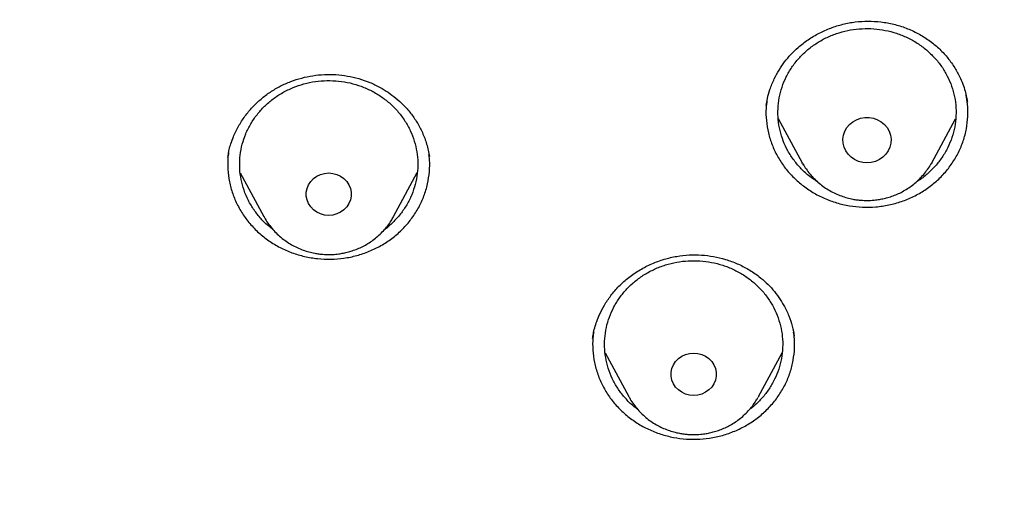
# Model space of a CAD drawing. Header units: millimetres. Extents: x 8 to 1577, y 12 to 2534.
# Tile 90 of 115: x 768 to 785, y 2145 to 2154. Entities that reach past the tile are written whole.
import ezdxf

# ---------------------------------------------------------------- set-up
doc = ezdxf.new("R2010")
doc.units = ezdxf.units.MM

msp = doc.modelspace()

# ---------------------------------------------------------------- linework, layer by layer
at = {"color": 7, "linetype": 'Continuous', "lineweight": 30}
for p, q in [((780.841, 2151.969), (781.246, 2151.225)), ((783.425, 2151.225), (783.829, 2151.966)), ((774.964, 2151.34), (774.966, 2151.328)), ((781.257, 2151.205), (781.246, 2151.225)), ((781.269, 2151.186), (781.258, 2151.194)), ((783.425, 2151.225), (783.417, 2151.211)), ((783.438, 2151.222), (783.423, 2151.21)), ((771.782, 2151.057), (772.179, 2150.319)), ((774.363, 2150.319), (774.763, 2151.061)), ((772.179, 2150.319), (772.176, 2150.326)), ((777.715, 2148.27), (777.716, 2148.278)), ((777.927, 2148.027), (778.325, 2147.288)), ((780.508, 2147.288), (780.907, 2148.028))]:
    msp.add_line(p, q, dxfattribs=at)
at = {"color": 7, "linetype": 'Continuous', "lineweight": 30, "flags": 128}
for points in [[(782.335, 2151.224), (782.263, 2151.23), (782.193, 2151.248), (782.127, 2151.278), (782.068, 2151.318), (782.018, 2151.367), (781.978, 2151.425), (781.949, 2151.487), (781.933, 2151.554), (781.93, 2151.623), (781.939, 2151.69), (781.962, 2151.755), (781.996, 2151.816), (782.042, 2151.869), (782.097, 2151.914), (782.159, 2151.949), (782.227, 2151.973), (782.299, 2151.986), (782.372, 2151.986), (782.444, 2151.973), (782.512, 2151.949), (782.574, 2151.914), (782.629, 2151.869), (782.674, 2151.816), (782.709, 2151.755), (782.731, 2151.69), (782.741, 2151.623), (782.738, 2151.554), (782.722, 2151.487), (782.693, 2151.425), (782.653, 2151.367), (782.603, 2151.318), (782.544, 2151.278), (782.478, 2151.248), (782.408, 2151.23), (782.335, 2151.224)], [(773.271, 2150.338), (773.201, 2150.344), (773.134, 2150.362), (773.071, 2150.392), (773.015, 2150.432), (772.968, 2150.48), (772.931, 2150.536), (772.906, 2150.598), (772.893, 2150.662), (772.893, 2150.728), (772.906, 2150.793), (772.931, 2150.855), (772.968, 2150.911), (773.015, 2150.959), (773.071, 2150.999), (773.134, 2151.028), (773.201, 2151.046), (773.271, 2151.053), (773.341, 2151.046), (773.408, 2151.028), (773.471, 2150.999), (773.527, 2150.959), (773.574, 2150.911), (773.611, 2150.855), (773.637, 2150.793), (773.65, 2150.728), (773.65, 2150.662), (773.637, 2150.598), (773.611, 2150.536), (773.574, 2150.48), (773.527, 2150.432), (773.471, 2150.392), (773.408, 2150.362), (773.341, 2150.344), (773.271, 2150.338)], [(779.416, 2147.308), (779.347, 2147.314), (779.279, 2147.332), (779.216, 2147.361), (779.16, 2147.401), (779.113, 2147.449), (779.076, 2147.506), (779.051, 2147.567), (779.038, 2147.632), (779.038, 2147.698), (779.051, 2147.762), (779.076, 2147.824), (779.113, 2147.88), (779.16, 2147.929), (779.216, 2147.968), (779.279, 2147.998), (779.347, 2148.016), (779.416, 2148.022), (779.486, 2148.016), (779.554, 2147.998), (779.616, 2147.968), (779.672, 2147.929), (779.72, 2147.88), (779.757, 2147.824), (779.782, 2147.762), (779.795, 2147.698), (779.795, 2147.632), (779.782, 2147.567), (779.757, 2147.506), (779.72, 2147.449), (779.672, 2147.401), (779.616, 2147.361), (779.554, 2147.332), (779.486, 2147.314), (779.416, 2147.308)], [(780.508, 2147.288), (780.507, 2147.285), (780.501, 2147.276)]]:
    msp.add_lwpolyline(points, dxfattribs=at)
at = {"color": 7, "linetype": 'Continuous', "lineweight": 30}
for points, knots in [([(819.219, 2144.364), (819.226, 2144.611), (819.239, 2145.093), (819.252, 2145.796), (819.26, 2146.46), (819.264, 2147.087), (819.264, 2147.675), (819.261, 2148.225), (819.256, 2148.753), (819.249, 2149.254), (819.239, 2149.726), (819.229, 2150.153), (819.218, 2150.533), (819.207, 2150.867), (819.197, 2151.155), (819.188, 2151.398), (819.18, 2151.597), (819.174, 2151.751), (819.169, 2151.865), (819.165, 2151.961), (819.161, 2152.063), (819.155, 2152.19), (819.147, 2152.348), (819.138, 2152.534), (819.127, 2152.751), (819.114, 2152.996), (819.099, 2153.269), (819.076, 2153.663), (819.044, 2154.172), (818.998, 2154.835), (818.943, 2155.558), (818.877, 2156.342), (818.799, 2157.186), (818.707, 2158.093), (818.599, 2159.065), (818.477, 2160.062), (818.344, 2161.068), (818.201, 2162.062), (818.044, 2163.082), (817.872, 2164.122), (817.684, 2165.177), (817.492, 2166.19), (817.337, 2166.964), (817.22, 2167.51), (817.149, 2167.832), (817.082, 2168.124), (817.022, 2168.381), (816.972, 2168.589), (816.932, 2168.752), (816.901, 2168.877), (816.875, 2168.978), (816.854, 2169.062), (816.833, 2169.146), (816.806, 2169.25), (816.77, 2169.387), (816.725, 2169.559), (816.67, 2169.763), (816.585, 2170.074), (816.465, 2170.494), (816.311, 2171.007), (816.145, 2171.538), (815.964, 2172.082), (815.764, 2172.656), (815.541, 2173.258), (815.271, 2173.948), (814.954, 2174.703), (814.59, 2175.505), (814.203, 2176.297), (813.792, 2177.077), (813.36, 2177.843), (812.918, 2178.572), (812.471, 2179.266), (812.018, 2179.925), (811.564, 2180.549), (811.109, 2181.139), (810.619, 2181.742), (810.089, 2182.355), (809.518, 2182.975), (808.944, 2183.56), (808.369, 2184.11), (807.834, 2184.592), (807.341, 2185.013), (806.892, 2185.38), (806.449, 2185.727), (806.069, 2186.013), (805.76, 2186.238), (805.53, 2186.402), (805.328, 2186.543), (805.153, 2186.663), (805.001, 2186.767), (804.865, 2186.858), (804.73, 2186.947), (804.584, 2187.042), (804.416, 2187.15), (804.224, 2187.272), (803.992, 2187.417), (803.717, 2187.584), (803.396, 2187.776), (803.038, 2187.982), (802.651, 2188.198), (802.236, 2188.422), (801.793, 2188.652), (801.315, 2188.891), (800.802, 2189.137), (800.253, 2189.388), (799.566, 2189.688), (798.748, 2190.02), (797.808, 2190.371), (796.761, 2190.731), (795.604, 2191.091), (794.339, 2191.442), (793.076, 2191.754), (791.76, 2192.043), (790.393, 2192.306), (788.979, 2192.548), (787.579, 2192.771), (786.193, 2192.974), (784.683, 2193.177), (783.049, 2193.373), (781.287, 2193.557), (779.493, 2193.717), (777.664, 2193.852), (775.8, 2193.96), (773.944, 2194.038), (772.097, 2194.088), (770.313, 2194.108), (768.594, 2194.103), (766.938, 2194.075), (765.283, 2194.024), (763.616, 2193.95), (761.925, 2193.85), (760.207, 2193.724), (758.589, 2193.582), (757.075, 2193.428), (755.669, 2193.269), (754.246, 2193.089), (752.808, 2192.89), (751.355, 2192.668), (749.887, 2192.425), (748.534, 2192.181), (747.305, 2191.928), (746.211, 2191.678), (745.141, 2191.408), (744.104, 2191.12), (743.099, 2190.813), (742.146, 2190.495), (741.243, 2190.168), (740.389, 2189.834), (739.565, 2189.486), (738.773, 2189.127), (738.127, 2188.813), (737.617, 2188.553), (737.234, 2188.351), (736.86, 2188.148), (736.495, 2187.942), (736.141, 2187.737), (735.813, 2187.541), (735.52, 2187.362), (735.271, 2187.205), (735.059, 2187.069), (734.882, 2186.953), (734.749, 2186.866), (734.655, 2186.803), (734.592, 2186.76), (734.534, 2186.721), (734.466, 2186.675), (734.375, 2186.613), (734.263, 2186.536), (734.133, 2186.445), (733.968, 2186.328), (733.765, 2186.182), (733.519, 2186.002), (733.247, 2185.798), (732.95, 2185.569), (732.628, 2185.313), (732.268, 2185.018), (731.869, 2184.679), (731.432, 2184.29), (730.975, 2183.865), (730.514, 2183.414), (730.064, 2182.951), (729.609, 2182.46), (729.154, 2181.942), (728.7, 2181.398), (728.273, 2180.857), (727.842, 2180.284), (727.412, 2179.679), (726.986, 2179.044), (726.592, 2178.422), (726.228, 2177.814), (725.892, 2177.222), (725.579, 2176.641), (725.245, 2175.987), (724.889, 2175.241), (724.514, 2174.392), (724.156, 2173.511), (723.866, 2172.737), (723.637, 2172.078), (723.462, 2171.551), (723.3, 2171.037), (723.165, 2170.586), (723.054, 2170.202), (722.964, 2169.881), (722.884, 2169.586), (722.822, 2169.352), (722.777, 2169.174), (722.746, 2169.056), (722.724, 2168.966), (722.709, 2168.907), (722.698, 2168.863), (722.687, 2168.819), (722.667, 2168.74), (722.637, 2168.616), (722.594, 2168.436), (722.545, 2168.229), (722.492, 2168), (722.436, 2167.753), (722.375, 2167.476), (722.309, 2167.169), (722.24, 2166.835), (722.168, 2166.473), (722.092, 2166.088), (722.015, 2165.686), (721.872, 2164.92), (721.671, 2163.785), (721.438, 2162.325), (721.232, 2160.892), (721.052, 2159.489), (720.889, 2158.061), (720.779, 2156.942), (720.708, 2156.139), (720.668, 2155.66), (720.631, 2155.19), (720.598, 2154.741), (720.569, 2154.324), (720.544, 2153.943), (720.523, 2153.61), (720.506, 2153.322), (720.492, 2153.076), (720.48, 2152.858), (720.471, 2152.666), (720.462, 2152.502), (720.456, 2152.366), (720.45, 2152.256), (720.447, 2152.177), (720.444, 2152.122), (720.442, 2152.072), (720.439, 2152.007), (720.435, 2151.912), (720.429, 2151.781), (720.422, 2151.607), (720.413, 2151.388), (720.404, 2151.122), (720.393, 2150.811), (720.382, 2150.463), (720.372, 2150.08), (720.362, 2149.665), (720.353, 2149.209), (720.346, 2148.713), (720.34, 2148.178), (720.338, 2147.614), (720.338, 2147.023), (720.343, 2146.408), (720.351, 2145.757), (720.364, 2145.07), (720.377, 2144.6), (720.383, 2144.36)], [0, 0, 0, 0, 0.004556, 0.008877, 0.012965, 0.016819, 0.020438, 0.023824, 0.026976, 0.030174, 0.033088, 0.035719, 0.038068, 0.040133, 0.041916, 0.043421, 0.044652, 0.045608, 0.04629, 0.046771, 0.047391, 0.048185, 0.049152, 0.050315, 0.051658, 0.053181, 0.054884, 0.056745, 0.06051, 0.064374, 0.069105, 0.073977, 0.078991, 0.08486, 0.090912, 0.097147, 0.103515, 0.109742, 0.115786, 0.122673, 0.129306, 0.135685, 0.141809, 0.143969, 0.146052, 0.147914, 0.149544, 0.150941, 0.151876, 0.152667, 0.153314, 0.153818, 0.154269, 0.154924, 0.155798, 0.156891, 0.158204, 0.159705, 0.162865, 0.166276, 0.169596, 0.173123, 0.176858, 0.180801, 0.184952, 0.190483, 0.195872, 0.201119, 0.20665, 0.212011, 0.217202, 0.222222, 0.227071, 0.231748, 0.236255, 0.240591, 0.245827, 0.250904, 0.255827, 0.260598, 0.265212, 0.26877, 0.272229, 0.275589, 0.278848, 0.280738, 0.282416, 0.283883, 0.285138, 0.286197, 0.287169, 0.288054, 0.289082, 0.290272, 0.291625, 0.293141, 0.295137, 0.29736, 0.299809, 0.302484, 0.305236, 0.308193, 0.311354, 0.314719, 0.318287, 0.322047, 0.327997, 0.333901, 0.339761, 0.347543, 0.35525, 0.36288, 0.37043, 0.378938, 0.387338, 0.395638, 0.403837, 0.411936, 0.422391, 0.432732, 0.443024, 0.453998, 0.464915, 0.475777, 0.486584, 0.497336, 0.507062, 0.516743, 0.52638, 0.536112, 0.546016, 0.556092, 0.566342, 0.574517, 0.5828, 0.59119, 0.599687, 0.608291, 0.617003, 0.625825, 0.632452, 0.639074, 0.645549, 0.651873, 0.658043, 0.664062, 0.669598, 0.675, 0.68027, 0.685408, 0.690411, 0.69301, 0.695569, 0.698091, 0.700574, 0.703019, 0.705382, 0.707376, 0.709124, 0.710625, 0.711881, 0.712891, 0.713459, 0.713903, 0.714243, 0.714711, 0.715374, 0.716197, 0.71714, 0.718203, 0.719804, 0.721618, 0.723644, 0.725882, 0.728331, 0.730993, 0.734227, 0.737727, 0.741494, 0.745448, 0.749338, 0.753148, 0.757535, 0.761811, 0.765976, 0.770032, 0.774838, 0.77948, 0.783958, 0.788272, 0.792422, 0.796406, 0.800342, 0.80588, 0.811564, 0.817395, 0.823376, 0.826791, 0.830254, 0.833629, 0.836722, 0.838953, 0.84101, 0.842891, 0.844597, 0.845493, 0.846282, 0.846855, 0.847209, 0.847417, 0.847693, 0.848051, 0.848919, 0.850063, 0.851482, 0.85286, 0.854424, 0.856175, 0.858113, 0.860238, 0.862506, 0.864955, 0.86752, 0.870099, 0.879422, 0.888917, 0.897542, 0.906304, 0.915205, 0.924243, 0.927207, 0.930186, 0.933165, 0.935973, 0.93856, 0.940926, 0.94307, 0.944765, 0.946291, 0.947647, 0.948834, 0.949852, 0.9507, 0.951378, 0.951887, 0.952173, 0.952408, 0.952805, 0.953385, 0.954177, 0.955249, 0.956605, 0.958243, 0.960165, 0.962371, 0.964684, 0.967245, 0.970052, 0.973106, 0.976407, 0.979954, 0.983525, 0.987315, 0.991324, 0.995552, 1, 1, 1, 1]), ([(769.801, 2184.775), (769.595, 2184.774), (769.196, 2184.774), (768.616, 2184.769), (768.073, 2184.763), (767.567, 2184.755), (767.102, 2184.745), (766.676, 2184.735), (766.289, 2184.724), (765.938, 2184.714), (765.606, 2184.703), (765.286, 2184.691), (764.964, 2184.679), (764.645, 2184.666), (764.324, 2184.652), (764, 2184.637), (763.387, 2184.606), (762.486, 2184.556), (761.297, 2184.478), (759.795, 2184.363), (757.984, 2184.199), (755.865, 2183.968), (754.034, 2183.732), (752.488, 2183.51), (751.225, 2183.314), (749.964, 2183.104), (748.707, 2182.874), (747.464, 2182.616), (746.237, 2182.33), (745.027, 2182.013), (743.827, 2181.662), (742.808, 2181.328), (741.964, 2181.027), (741.29, 2180.771), (740.613, 2180.497), (739.927, 2180.203), (739.291, 2179.911), (738.709, 2179.628), (738.193, 2179.364), (737.776, 2179.141), (737.459, 2178.966), (737.236, 2178.84), (737.018, 2178.715), (736.808, 2178.592), (736.628, 2178.484), (736.485, 2178.397), (736.379, 2178.332), (736.293, 2178.279), (736.218, 2178.232), (736.14, 2178.183), (736.038, 2178.119), (735.908, 2178.035), (735.746, 2177.93), (735.56, 2177.808), (735.184, 2177.555), (734.642, 2177.175), (733.982, 2176.679), (733.379, 2176.196), (732.825, 2175.727), (732.294, 2175.25), (731.698, 2174.682), (731.044, 2174.013), (730.342, 2173.233), (729.675, 2172.427), (729.044, 2171.599), (728.449, 2170.75), (727.889, 2169.882), (727.364, 2168.993), (726.873, 2168.086), (726.416, 2167.161), (725.993, 2166.222), (725.603, 2165.272), (725.213, 2164.23), (724.831, 2163.095), (724.465, 2161.865), (724.139, 2160.626), (723.849, 2159.379), (723.595, 2158.126), (723.317, 2156.631), (723.025, 2154.89), (722.734, 2152.903), (722.48, 2150.864), (722.265, 2148.773), (722.093, 2146.632), (721.967, 2144.487), (721.888, 2142.341), (721.856, 2140.231), (721.867, 2138.16), (721.919, 2136.127), (722.012, 2134.095), (722.147, 2132.065), (722.324, 2130.038), (722.532, 2128.122), (722.764, 2126.318), (723.013, 2124.624), (723.292, 2122.935), (723.536, 2121.615), (723.725, 2120.658), (723.852, 2120.055), (723.991, 2119.435), (724.145, 2118.79), (724.288, 2118.228), (724.413, 2117.764), (724.511, 2117.413), (724.607, 2117.084), (724.693, 2116.795), (724.769, 2116.545), (724.837, 2116.334), (724.898, 2116.13), (724.94, 2115.996), (724.96, 2115.932)], [0, 0, 0, 0, 0.005855, 0.011353, 0.016497, 0.021285, 0.025718, 0.029728, 0.033397, 0.036724, 0.03971, 0.042835, 0.045834, 0.048859, 0.051908, 0.054982, 0.058082, 0.069333, 0.080646, 0.09196, 0.112162, 0.132364, 0.152567, 0.164689, 0.176816, 0.18895, 0.201086, 0.213213, 0.22512, 0.237023, 0.24892, 0.260816, 0.267695, 0.274573, 0.281484, 0.288617, 0.296013, 0.301599, 0.30724, 0.312708, 0.315218, 0.317686, 0.32011, 0.32249, 0.324721, 0.326148, 0.327345, 0.328312, 0.329064, 0.329912, 0.330984, 0.332537, 0.334402, 0.33658, 0.338996, 0.347527, 0.355802, 0.362985, 0.370041, 0.376994, 0.38385, 0.394142, 0.404443, 0.414732, 0.424995, 0.435224, 0.445451, 0.455687, 0.465941, 0.47622, 0.486497, 0.49676, 0.507016, 0.51988, 0.532745, 0.545612, 0.558475, 0.571324, 0.584175, 0.604388, 0.624608, 0.644827, 0.666478, 0.688122, 0.70977, 0.731418, 0.753066, 0.773566, 0.794066, 0.814566, 0.835065, 0.85556, 0.876068, 0.893301, 0.910535, 0.927768, 0.944993, 0.951054, 0.957184, 0.963574, 0.970236, 0.977171, 0.981035, 0.984698, 0.988143, 0.991371, 0.993754, 0.996, 0.998079, 1, 1, 1, 1]), ([(772.504, 2181.015), (772.627, 2181.008), (772.862, 2180.994), (773.198, 2180.971), (773.5, 2180.948), (773.768, 2180.926), (774.002, 2180.906), (774.201, 2180.888), (774.377, 2180.871), (774.541, 2180.855), (774.848, 2180.824), (775.304, 2180.773), (776.066, 2180.679), (776.988, 2180.549), (778.132, 2180.361), (779.339, 2180.131), (780.606, 2179.855), (781.894, 2179.537), (783.202, 2179.176), (784.526, 2178.768), (785.837, 2178.321), (787.133, 2177.837), (788.437, 2177.305), (789.748, 2176.722), (791.064, 2176.088), (792.357, 2175.414), (793.627, 2174.701), (794.871, 2173.95), (796.066, 2173.176), (797.21, 2172.383), (798.306, 2171.574), (799.375, 2170.735), (800.416, 2169.865), (801.448, 2168.948), (802.469, 2167.981), (803.474, 2166.965), (804.444, 2165.918), (805.378, 2164.843), (806.274, 2163.74), (807.115, 2162.633), (807.902, 2161.523), (808.637, 2160.414), (809.335, 2159.285), (809.996, 2158.136), (810.631, 2156.945), (811.238, 2155.712), (811.812, 2154.436), (812.341, 2153.144), (812.826, 2151.835), (813.265, 2150.513), (813.642, 2149.231), (813.963, 2147.993), (814.234, 2146.801), (814.424, 2145.825), (814.555, 2145.069), (814.64, 2144.53), (814.705, 2144.078), (814.754, 2143.711), (814.79, 2143.432), (814.824, 2143.151), (814.852, 2142.886), (814.867, 2142.723), (814.875, 2142.646)], [0, 0, 0, 0, 0.005776, 0.011028, 0.015755, 0.019956, 0.023631, 0.026728, 0.02935, 0.031889, 0.034453, 0.043825, 0.05337, 0.070414, 0.087459, 0.107749, 0.12804, 0.148331, 0.170071, 0.191811, 0.213551, 0.23529, 0.257016, 0.280063, 0.303122, 0.326181, 0.349239, 0.372299, 0.395366, 0.417101, 0.438833, 0.460566, 0.482298, 0.504028, 0.527072, 0.550131, 0.573193, 0.596253, 0.619314, 0.642372, 0.664104, 0.685836, 0.707567, 0.729298, 0.751029, 0.774071, 0.797127, 0.820188, 0.843249, 0.86631, 0.889368, 0.909647, 0.929928, 0.95021, 0.959135, 0.96816, 0.977377, 0.981907, 0.986592, 0.991424, 0.99597, 1, 1, 1, 1]), ([(772.98, 2096.301), (773.387, 2096.331), (774.2, 2096.391), (775.417, 2096.521), (776.631, 2096.68), (777.78, 2096.861), (778.864, 2097.058), (779.882, 2097.266), (780.896, 2097.497), (781.891, 2097.746), (782.865, 2098.013), (783.82, 2098.296), (784.769, 2098.599), (785.726, 2098.928), (786.69, 2099.283), (787.673, 2099.669), (788.656, 2100.082), (789.641, 2100.522), (790.615, 2100.986), (791.579, 2101.473), (792.532, 2101.982), (793.577, 2102.573), (794.709, 2103.255), (795.92, 2104.038), (797.105, 2104.859), (798.235, 2105.697), (799.309, 2106.547), (800.26, 2107.347), (801.12, 2108.111), (801.894, 2108.833), (802.65, 2109.574), (803.388, 2110.333), (804.107, 2111.11), (804.886, 2111.993), (805.713, 2112.988), (806.581, 2114.104), (807.409, 2115.248), (808.18, 2116.39), (808.895, 2117.526), (809.51, 2118.576), (810.052, 2119.565), (810.528, 2120.487), (810.981, 2121.421), (811.41, 2122.367), (811.815, 2123.324), (812.239, 2124.399), (812.669, 2125.595), (813.094, 2126.918), (813.474, 2128.255), (813.799, 2129.573), (814.073, 2130.867), (814.283, 2132.05), (814.447, 2133.151), (814.571, 2134.169), (814.669, 2135.191), (814.741, 2136.217), (814.786, 2137.246), (814.807, 2138.393), (814.792, 2139.656), (814.727, 2141.036), (814.614, 2142.416), (814.457, 2143.76), (814.259, 2145.067), (814.041, 2146.248), (813.807, 2147.338), (813.566, 2148.337), (813.299, 2149.333), (813.005, 2150.323), (812.686, 2151.308), (812.301, 2152.396), (811.842, 2153.584), (811.295, 2154.866), (810.702, 2156.133), (810.08, 2157.352), (809.433, 2158.524), (808.812, 2159.571), (808.207, 2160.527), (807.627, 2161.395), (807.025, 2162.251), (806.399, 2163.094), (805.75, 2163.924), (805.004, 2164.832), (804.152, 2165.809), (803.184, 2166.849), (802.179, 2167.86), (801.162, 2168.817), (800.14, 2169.721), (799.184, 2170.516), (798.277, 2171.23), (797.424, 2171.869), (796.554, 2172.489), (795.666, 2173.09), (794.761, 2173.672), (793.738, 2174.296), (792.59, 2174.953), (791.31, 2175.633), (790.005, 2176.274), (788.709, 2176.862), (787.425, 2177.397), (786.243, 2177.85), (785.136, 2178.241), (784.106, 2178.579), (783.067, 2178.893), (782.017, 2179.184), (780.959, 2179.452), (779.773, 2179.722), (778.458, 2179.985), (777.011, 2180.229), (775.554, 2180.428), (774.124, 2180.579), (772.724, 2180.685), (771.449, 2180.745), (770.266, 2180.77), (769.176, 2180.768), (768.084, 2180.741), (766.991, 2180.689), (765.898, 2180.613), (764.684, 2180.499), (763.351, 2180.339), (761.899, 2180.118), (760.454, 2179.853), (759.051, 2179.551), (757.693, 2179.215), (756.469, 2178.875), (755.344, 2178.53), (754.316, 2178.19), (753.295, 2177.825), (752.282, 2177.436), (751.278, 2177.024), (750.172, 2176.539), (748.97, 2175.973), (747.678, 2175.313), (746.408, 2174.614), (745.19, 2173.892), (744.027, 2173.153), (742.992, 2172.451), (742.052, 2171.776), (741.202, 2171.135), (740.367, 2170.473), (739.548, 2169.791), (738.745, 2169.089), (737.873, 2168.288), (736.938, 2167.38), (735.951, 2166.356), (734.999, 2165.3), (734.105, 2164.241), (733.267, 2163.181), (732.512, 2162.163), (731.816, 2161.163), (731.173, 2160.183), (730.558, 2159.187), (730.002, 2158.225), (729.499, 2157.302), (729.046, 2156.419), (728.615, 2155.527), (728.211, 2154.637), (727.834, 2153.752), (727.482, 2152.87), (727.152, 2151.982), (726.838, 2151.071), (726.54, 2150.139), (726.247, 2149.133), (725.967, 2148.069), (725.706, 2146.945), (725.477, 2145.813), (725.291, 2144.732), (725.142, 2143.705), (725.025, 2142.732), (724.932, 2141.755), (724.864, 2140.79), (724.82, 2139.837), (724.8, 2138.896), (724.801, 2137.955), (724.825, 2136.998), (724.873, 2136.026), (724.947, 2135.027), (725.048, 2134.019), (725.176, 2133.002), (725.331, 2131.986), (725.512, 2130.972), (725.72, 2129.96), (725.98, 2128.84), (726.304, 2127.614), (726.705, 2126.285), (727.153, 2124.967), (727.635, 2123.692), (728.147, 2122.464), (728.648, 2121.361), (729.143, 2120.351), (729.622, 2119.43), (730.126, 2118.52), (730.654, 2117.619), (731.206, 2116.73), (731.846, 2115.753), (732.584, 2114.698), (733.431, 2113.568), (734.318, 2112.463), (735.221, 2111.411), (736.137, 2110.41), (736.999, 2109.526), (737.821, 2108.726), (738.598, 2108.007), (739.394, 2107.304), (740.209, 2106.619), (741.044, 2105.951), (741.992, 2105.229), (743.06, 2104.462), (744.257, 2103.659), (745.483, 2102.893), (746.706, 2102.181), (747.923, 2101.522), (749.087, 2100.935), (750.225, 2100.401), (751.334, 2099.914), (752.459, 2099.456), (753.54, 2099.048), (754.574, 2098.686), (755.559, 2098.365), (756.553, 2098.066), (757.54, 2097.792), (758.52, 2097.542), (759.492, 2097.316), (760.47, 2097.111), (761.469, 2096.923), (762.488, 2096.754), (763.438, 2096.617), (764.299, 2096.511), (765.072, 2096.428), (765.846, 2096.356), (766.363, 2096.32), (766.621, 2096.301)], [0, 0, 0, 0, 0.004426, 0.008853, 0.013292, 0.017731, 0.0215, 0.025269, 0.029046, 0.032823, 0.036443, 0.040063, 0.04369, 0.047318, 0.051123, 0.054931, 0.058875, 0.06282, 0.066765, 0.07073, 0.074696, 0.078662, 0.083974, 0.089285, 0.09462, 0.099955, 0.104906, 0.109861, 0.113806, 0.117751, 0.121695, 0.12566, 0.129627, 0.133592, 0.138904, 0.144216, 0.14955, 0.154885, 0.159836, 0.164791, 0.168736, 0.172681, 0.176625, 0.180591, 0.184557, 0.188522, 0.193834, 0.199146, 0.204481, 0.209815, 0.214766, 0.219722, 0.223666, 0.227611, 0.231556, 0.235521, 0.239487, 0.243453, 0.248764, 0.254076, 0.259411, 0.264746, 0.269696, 0.274652, 0.278596, 0.282541, 0.286486, 0.290451, 0.294417, 0.298383, 0.303695, 0.309007, 0.314341, 0.319676, 0.324627, 0.329582, 0.333527, 0.337472, 0.341416, 0.345382, 0.349348, 0.353313, 0.358625, 0.363937, 0.369271, 0.374606, 0.379557, 0.384512, 0.388457, 0.392402, 0.396346, 0.400312, 0.404278, 0.408243, 0.413555, 0.418867, 0.424202, 0.429536, 0.434487, 0.439443, 0.443387, 0.447332, 0.451277, 0.455242, 0.459208, 0.463174, 0.468486, 0.473797, 0.479132, 0.484467, 0.489418, 0.494373, 0.498317, 0.502262, 0.506207, 0.510172, 0.514138, 0.518104, 0.523416, 0.528728, 0.534062, 0.539397, 0.544348, 0.549303, 0.553248, 0.557193, 0.561137, 0.565103, 0.569069, 0.573034, 0.578346, 0.583658, 0.588993, 0.594327, 0.599278, 0.604234, 0.608178, 0.612123, 0.616067, 0.620033, 0.623999, 0.627964, 0.633276, 0.638588, 0.643923, 0.649258, 0.654208, 0.659164, 0.66359, 0.668016, 0.672456, 0.676895, 0.680664, 0.684433, 0.68821, 0.691986, 0.695607, 0.699227, 0.702854, 0.706482, 0.710287, 0.714095, 0.718521, 0.722947, 0.727387, 0.731826, 0.735595, 0.739364, 0.74314, 0.746917, 0.750537, 0.754158, 0.757785, 0.761412, 0.765218, 0.769026, 0.77297, 0.776915, 0.780859, 0.784825, 0.788791, 0.792756, 0.798068, 0.80338, 0.808715, 0.814049, 0.819, 0.823956, 0.8279, 0.831845, 0.83579, 0.839755, 0.843721, 0.847687, 0.852999, 0.85831, 0.863645, 0.86898, 0.873931, 0.878886, 0.882831, 0.886776, 0.89072, 0.894685, 0.898652, 0.902617, 0.907929, 0.913241, 0.918575, 0.92391, 0.928861, 0.933816, 0.938243, 0.942669, 0.947108, 0.951548, 0.955316, 0.959085, 0.962862, 0.966639, 0.970259, 0.973879, 0.977507, 0.981134, 0.98494, 0.988747, 0.991559, 0.99437, 0.997185, 1, 1, 1, 1]), ([(766.34, 2114.517), (765.99, 2114.566), (765.288, 2114.665), (764.244, 2114.868), (763.206, 2115.11), (762.178, 2115.395), (761.169, 2115.719), (760.184, 2116.078), (759.222, 2116.471), (758.277, 2116.902), (757.343, 2117.373), (756.425, 2117.881), (755.526, 2118.427), (754.654, 2119.006), (753.806, 2119.62), (752.99, 2120.264), (752.208, 2120.935), (751.462, 2121.63), (750.751, 2122.352), (750.07, 2123.105), (749.42, 2123.89), (748.802, 2124.706), (748.221, 2125.549), (747.676, 2126.417), (747.174, 2127.3), (746.715, 2128.194), (746.298, 2129.099), (745.92, 2130.021), (745.579, 2130.963), (745.277, 2131.923), (745.016, 2132.899), (744.8, 2133.882), (744.626, 2134.874), (744.497, 2135.868), (744.412, 2136.86), (744.373, 2137.846), (744.377, 2138.83), (744.426, 2139.817), (744.521, 2140.807), (744.662, 2141.8), (744.849, 2142.79), (745.082, 2143.773), (745.356, 2144.74), (745.67, 2145.689), (746.022, 2146.617), (746.415, 2147.533), (746.851, 2148.441), (747.328, 2149.336), (747.845, 2150.216), (748.401, 2151.074), (748.994, 2151.91), (749.622, 2152.72), (750.281, 2153.499), (750.968, 2154.245), (751.686, 2154.962), (752.439, 2155.652), (753.227, 2156.315), (754.051, 2156.95), (754.907, 2157.553), (755.791, 2158.123), (756.694, 2158.654), (757.612, 2159.145), (758.544, 2159.598), (759.497, 2160.016), (760.474, 2160.4), (761.473, 2160.749), (762.491, 2161.06), (763.519, 2161.33), (764.561, 2161.561), (765.607, 2161.75), (766.655, 2161.897), (767.699, 2162.002), (768.743, 2162.065), (769.795, 2162.087), (770.853, 2162.066), (771.916, 2162.001), (772.98, 2161.894), (774.04, 2161.743), (775.086, 2161.552), (776.114, 2161.323), (777.124, 2161.056), (778.124, 2160.75), (779.117, 2160.404), (780.1, 2160.018), (781.07, 2159.593), (782.018, 2159.131), (782.947, 2158.632), (783.849, 2158.099), (784.722, 2157.535), (785.561, 2156.942), (786.37, 2156.318), (787.155, 2155.659), (787.912, 2154.966), (788.643, 2154.236), (789.342, 2153.476), (790.008, 2152.686), (790.633, 2151.875), (791.218, 2151.048), (791.763, 2150.206), (792.272, 2149.341), (792.746, 2148.451), (793.185, 2147.539), (793.585, 2146.606), (793.942, 2145.66), (794.259, 2144.7), (794.531, 2143.732), (794.759, 2142.76), (794.942, 2141.788), (795.08, 2140.813), (795.175, 2139.829), (795.225, 2138.836), (795.23, 2137.834), (795.188, 2136.83), (795.101, 2135.825), (794.97, 2134.832), (794.796, 2133.852), (794.582, 2132.887), (794.326, 2131.929), (794.027, 2130.974), (793.685, 2130.026), (793.3, 2129.087), (792.874, 2128.167), (792.408, 2127.262), (791.904, 2126.38), (791.364, 2125.523), (790.792, 2124.696), (790.185, 2123.894), (789.54, 2123.114), (788.855, 2122.356), (788.131, 2121.621), (787.371, 2120.914), (786.578, 2120.236), (785.761, 2119.594), (784.923, 2118.989), (784.065, 2118.42), (783.182, 2117.884), (782.27, 2117.378), (781.331, 2116.905), (780.368, 2116.466), (779.388, 2116.066), (778.39, 2115.705), (777.393, 2115.384), (776.721, 2115.205), (776.394, 2115.118)], [0, 0, 0, 0, 0.007111, 0.014233, 0.021378, 0.028559, 0.035735, 0.042744, 0.049754, 0.056777, 0.063826, 0.071, 0.07815, 0.085287, 0.092425, 0.099606, 0.106655, 0.113671, 0.120666, 0.127652, 0.134763, 0.141884, 0.149029, 0.156211, 0.163388, 0.170396, 0.177406, 0.18443, 0.191479, 0.198653, 0.205803, 0.21294, 0.220078, 0.227259, 0.234309, 0.241325, 0.248319, 0.255305, 0.262416, 0.269538, 0.276683, 0.283864, 0.291041, 0.29805, 0.30506, 0.312083, 0.319132, 0.326306, 0.333456, 0.340594, 0.347731, 0.354912, 0.361962, 0.368978, 0.375972, 0.382958, 0.390069, 0.397191, 0.404336, 0.411517, 0.418694, 0.425703, 0.432713, 0.439736, 0.446785, 0.453959, 0.461109, 0.468246, 0.475384, 0.482565, 0.489615, 0.49663, 0.503625, 0.510611, 0.517722, 0.524844, 0.531989, 0.53917, 0.546347, 0.553355, 0.560365, 0.567389, 0.574438, 0.581612, 0.588762, 0.595899, 0.603037, 0.610218, 0.617267, 0.624283, 0.631278, 0.638264, 0.645375, 0.652496, 0.659641, 0.666823, 0.674, 0.681008, 0.688018, 0.695042, 0.702091, 0.709265, 0.716414, 0.723552, 0.73069, 0.737871, 0.74492, 0.751936, 0.758931, 0.765917, 0.773028, 0.780149, 0.787294, 0.794476, 0.801653, 0.808662, 0.815672, 0.822695, 0.829744, 0.836918, 0.844068, 0.851206, 0.858343, 0.865524, 0.872574, 0.87959, 0.886584, 0.89357, 0.900681, 0.907803, 0.914948, 0.922129, 0.929306, 0.936315, 0.943325, 0.950348, 0.957396, 0.964571, 0.971721, 0.978858, 0.985995, 0.993177, 1, 1, 1, 1]), ([(780.636, 2152.186), (780.643, 2152.225), (780.658, 2152.314), (780.701, 2152.469), (780.767, 2152.63), (780.852, 2152.786), (780.946, 2152.924), (781.053, 2153.05), (781.185, 2153.177), (781.343, 2153.299), (781.529, 2153.409), (781.724, 2153.496), (781.928, 2153.559), (782.139, 2153.599), (782.355, 2153.612), (782.572, 2153.599), (782.787, 2153.56), (782.996, 2153.495), (783.196, 2153.404), (783.381, 2153.29), (783.545, 2153.156), (783.686, 2153.006), (783.803, 2152.846), (783.89, 2152.693), (783.951, 2152.552), (783.989, 2152.435), (784.013, 2152.331), (784.023, 2152.271), (784.027, 2152.244)], [0, 0, 0, 0, 0.028184, 0.062979, 0.10457, 0.139522, 0.174387, 0.208806, 0.242797, 0.287493, 0.331524, 0.374898, 0.417788, 0.461124, 0.504954, 0.549017, 0.593395, 0.638154, 0.683349, 0.728578, 0.772818, 0.815808, 0.857614, 0.898295, 0.927981, 0.955041, 0.978969, 1, 1, 1, 1]), ([(781.506, 2150.902), (781.46, 2150.931), (781.36, 2150.996), (781.227, 2151.119), (781.103, 2151.263), (781.001, 2151.421), (780.922, 2151.59), (780.867, 2151.768), (780.837, 2151.951), (780.833, 2152.136), (780.854, 2152.319), (780.901, 2152.499), (780.972, 2152.671), (781.067, 2152.833), (781.183, 2152.983), (781.319, 2153.116), (781.473, 2153.232), (781.641, 2153.328), (781.821, 2153.402), (782.01, 2153.454), (782.204, 2153.482), (782.401, 2153.486), (782.597, 2153.466), (782.788, 2153.422), (782.971, 2153.355), (783.144, 2153.266), (783.302, 2153.157), (783.445, 2153.029), (783.568, 2152.885), (783.67, 2152.727), (783.749, 2152.557), (783.804, 2152.38), (783.834, 2152.197), (783.838, 2152.012), (783.817, 2151.829), (783.77, 2151.649), (783.699, 2151.477), (783.604, 2151.315), (783.488, 2151.165), (783.351, 2151.033), (783.243, 2150.945), (783.177, 2150.909), (783.168, 2150.904)], [0, 0, 0, 0, 0.021761, 0.047392, 0.073024, 0.098655, 0.124287, 0.149918, 0.175549, 0.201181, 0.226812, 0.252444, 0.278075, 0.303707, 0.329338, 0.35497, 0.380601, 0.406233, 0.431864, 0.457496, 0.483127, 0.508759, 0.53439, 0.560022, 0.585653, 0.611284, 0.636916, 0.662547, 0.688179, 0.71381, 0.739442, 0.765073, 0.790705, 0.816336, 0.841968, 0.867599, 0.893231, 0.918862, 0.944494, 0.970125, 0.995757, 1, 1, 1, 1]), ([(771.572, 2151.317), (771.575, 2151.335), (771.581, 2151.375), (771.596, 2151.453), (771.623, 2151.551), (771.671, 2151.684), (771.749, 2151.841), (771.857, 2152.009), (771.985, 2152.162), (772.128, 2152.299), (772.285, 2152.418), (772.453, 2152.516), (772.631, 2152.595), (772.815, 2152.654), (773.004, 2152.693), (773.198, 2152.712), (773.393, 2152.711), (773.587, 2152.688), (773.778, 2152.644), (773.963, 2152.58), (774.127, 2152.5), (774.274, 2152.411), (774.405, 2152.312), (774.533, 2152.196), (774.653, 2152.06), (774.762, 2151.905), (774.853, 2151.73), (774.926, 2151.537), (774.953, 2151.4), (774.967, 2151.33)], [0, 0, 0, 0, 0.013531, 0.03138, 0.053748, 0.080752, 0.122619, 0.164836, 0.206558, 0.247733, 0.288332, 0.32836, 0.367845, 0.407077, 0.446405, 0.485842, 0.525403, 0.565125, 0.605019, 0.644818, 0.685041, 0.717276, 0.751534, 0.787806, 0.826093, 0.866426, 0.908842, 0.953369, 1, 1, 1, 1]), ([(772.328, 2150.106), (772.295, 2150.131), (772.212, 2150.194), (772.097, 2150.316), (771.984, 2150.467), (771.893, 2150.631), (771.826, 2150.805), (771.784, 2150.985), (771.767, 2151.17), (771.776, 2151.354), (771.811, 2151.536), (771.87, 2151.713), (771.954, 2151.88), (772.06, 2152.036), (772.186, 2152.177), (772.332, 2152.302), (772.493, 2152.408), (772.668, 2152.493), (772.853, 2152.556), (773.045, 2152.596), (773.241, 2152.611), (773.437, 2152.603), (773.631, 2152.571), (773.819, 2152.515), (773.997, 2152.436), (774.163, 2152.337), (774.313, 2152.218), (774.446, 2152.081), (774.558, 2151.929), (774.649, 2151.765), (774.716, 2151.591), (774.758, 2151.411), (774.775, 2151.227), (774.766, 2151.042), (774.732, 2150.86), (774.672, 2150.684), (774.589, 2150.516), (774.483, 2150.36), (774.355, 2150.22), (774.261, 2150.132), (774.207, 2150.097), (774.206, 2150.096)], [0, 0, 0, 0, 0.016897, 0.043458, 0.07002, 0.096581, 0.123143, 0.149704, 0.176266, 0.202827, 0.229389, 0.25595, 0.282512, 0.309073, 0.335635, 0.362196, 0.388758, 0.415319, 0.441881, 0.468442, 0.495004, 0.521565, 0.548127, 0.574688, 0.60125, 0.627811, 0.654372, 0.680934, 0.707495, 0.734057, 0.760618, 0.78718, 0.813741, 0.840303, 0.866864, 0.893426, 0.919987, 0.946549, 0.97311, 0.999672, 1, 1, 1, 1]), ([(781.243, 2150.85), (781.301, 2150.807), (781.419, 2150.722), (781.615, 2150.622), (781.823, 2150.546), (782.039, 2150.496), (782.261, 2150.473), (782.484, 2150.478), (782.704, 2150.51), (782.919, 2150.569), (783.123, 2150.653), (783.313, 2150.762), (783.487, 2150.893), (783.641, 2151.044), (783.773, 2151.213), (783.881, 2151.397), (783.961, 2151.592), (784.015, 2151.796), (784.038, 2152.004), (784.036, 2152.194), (784.014, 2152.311), (784.005, 2152.36)], [0, 0, 0, 0, 0.053449, 0.106899, 0.160348, 0.213797, 0.267246, 0.320696, 0.374145, 0.427594, 0.481044, 0.534493, 0.587942, 0.641391, 0.694841, 0.74829, 0.801739, 0.855189, 0.908638, 0.962087, 1, 1, 1, 1]), ([(780.651, 2152.267), (780.646, 2152.226), (780.63, 2152.116), (780.638, 2151.934), (780.671, 2151.727), (780.733, 2151.526), (780.823, 2151.334), (780.939, 2151.155), (781.078, 2150.991), (781.188, 2150.897), (781.243, 2150.85)], [0, 0, 0, 0, 0.077944, 0.209667, 0.341389, 0.473111, 0.604833, 0.736556, 0.868278, 1, 1, 1, 1]), ([(771.584, 2151.386), (771.583, 2151.383), (771.569, 2151.31), (771.569, 2151.166), (771.585, 2150.957), (771.634, 2150.752), (771.709, 2150.555), (771.812, 2150.369), (771.94, 2150.198), (772.09, 2150.043), (772.261, 2149.908), (772.449, 2149.795), (772.65, 2149.705), (772.793, 2149.666), (772.864, 2149.647)], [0, 0, 0, 0, 0.005132, 0.095574, 0.186017, 0.276459, 0.366902, 0.457345, 0.547787, 0.63823, 0.728672, 0.819115, 0.909557, 1, 1, 1, 1]), ([(772.864, 2149.647), (772.937, 2149.633), (773.082, 2149.605), (773.306, 2149.597), (773.528, 2149.614), (773.745, 2149.659), (773.955, 2149.731), (774.153, 2149.827), (774.336, 2149.947), (774.501, 2150.088), (774.644, 2150.249), (774.764, 2150.425), (774.859, 2150.615), (774.927, 2150.815), (774.965, 2151.021), (774.977, 2151.206), (774.964, 2151.321), (774.958, 2151.366)], [0, 0, 0, 0, 0.068245, 0.13649, 0.204735, 0.27298, 0.341225, 0.40947, 0.477715, 0.54596, 0.614206, 0.682451, 0.750696, 0.818941, 0.887186, 0.955431, 1, 1, 1, 1]), ([(781.258, 2151.204), (781.275, 2151.176), (781.31, 2151.116), (781.375, 2151.032), (781.448, 2150.952), (781.529, 2150.878), (781.615, 2150.812), (781.708, 2150.754), (781.804, 2150.705), (781.902, 2150.664), (782.001, 2150.633), (782.089, 2150.613), (782.168, 2150.6), (782.247, 2150.592), (782.303, 2150.591), (782.335, 2150.59)], [0, 0, 0, 0, 0.077152, 0.161349, 0.245574, 0.329773, 0.413852, 0.497654, 0.580893, 0.662984, 0.742474, 0.818066, 0.871415, 0.925849, 1, 1, 1, 1]), ([(782.335, 2150.59), (782.375, 2150.591), (782.431, 2150.592), (782.514, 2150.602), (782.585, 2150.614), (782.669, 2150.633), (782.755, 2150.66), (782.844, 2150.694), (782.932, 2150.737), (783.019, 2150.788), (783.103, 2150.847), (783.182, 2150.914), (783.257, 2150.988), (783.325, 2151.07), (783.379, 2151.144), (783.406, 2151.193), (783.416, 2151.211)], [0, 0, 0, 0, 0.0908, 0.128164, 0.190149, 0.254688, 0.324061, 0.396604, 0.47164, 0.548635, 0.627207, 0.707081, 0.788053, 0.869975, 0.952742, 1, 1, 1, 1]), ([(772.176, 2150.327), (772.18, 2150.319), (772.2, 2150.278), (772.245, 2150.209), (772.31, 2150.122), (772.384, 2150.042), (772.464, 2149.968), (772.551, 2149.902), (772.643, 2149.844), (772.739, 2149.795), (772.838, 2149.754), (772.936, 2149.723), (773.025, 2149.703), (773.104, 2149.69), (773.183, 2149.682), (773.239, 2149.681), (773.271, 2149.68)], [0, 0, 0, 0, 0.021295, 0.103063, 0.184895, 0.266756, 0.34859, 0.430309, 0.511758, 0.59266, 0.672446, 0.749705, 0.823175, 0.875025, 0.927931, 1, 1, 1, 1]), ([(773.271, 2149.68), (773.311, 2149.681), (773.367, 2149.682), (773.45, 2149.692), (773.521, 2149.704), (773.604, 2149.723), (773.691, 2149.75), (773.779, 2149.784), (773.868, 2149.827), (773.954, 2149.878), (774.038, 2149.937), (774.118, 2150.004), (774.193, 2150.078), (774.261, 2150.159), (774.318, 2150.239), (774.347, 2150.293), (774.36, 2150.315)], [0, 0, 0, 0, 0.089662, 0.1265576, 0.1877645, 0.2514949, 0.3199984, 0.3916313, 0.4657271, 0.541756, 0.6193433, 0.6982155, 0.7781722, 0.8590674, 0.9407971, 1, 1, 1, 1]), ([(777.714, 2148.264), (777.718, 2148.291), (777.727, 2148.347), (777.749, 2148.447), (777.785, 2148.558), (777.837, 2148.688), (777.914, 2148.835), (778.022, 2148.996), (778.159, 2149.153), (778.323, 2149.299), (778.51, 2149.425), (778.709, 2149.527), (778.917, 2149.603), (779.129, 2149.653), (779.34, 2149.677), (779.549, 2149.675), (779.754, 2149.649), (779.956, 2149.601), (780.153, 2149.529), (780.342, 2149.433), (780.505, 2149.323), (780.642, 2149.206), (780.754, 2149.088), (780.853, 2148.96), (780.945, 2148.813), (781.022, 2148.65), (781.081, 2148.476), (781.102, 2148.362), (781.112, 2148.307)], [0, 0, 0, 0, 0.021203, 0.04394, 0.068672, 0.095081, 0.132744, 0.173219, 0.216535, 0.262618, 0.30897, 0.354565, 0.399335, 0.443223, 0.486216, 0.528338, 0.569783, 0.611745, 0.654503, 0.69808, 0.742532, 0.776454, 0.810666, 0.845117, 0.878653, 0.921323, 0.96174, 1, 1, 1, 1]), ([(778.473, 2147.075), (778.456, 2147.087), (778.386, 2147.136), (778.281, 2147.242), (778.161, 2147.388), (778.064, 2147.549), (777.989, 2147.72), (777.94, 2147.899), (777.915, 2148.082), (777.916, 2148.267), (777.942, 2148.45), (777.994, 2148.629), (778.071, 2148.799), (778.17, 2148.959), (778.29, 2149.105), (778.43, 2149.235), (778.587, 2149.347), (778.758, 2149.438), (778.94, 2149.508), (779.13, 2149.555), (779.326, 2149.578), (779.522, 2149.577), (779.717, 2149.552), (779.907, 2149.504), (780.088, 2149.432), (780.258, 2149.339), (780.414, 2149.226), (780.552, 2149.094), (780.671, 2148.947), (780.769, 2148.786), (780.843, 2148.615), (780.893, 2148.436), (780.918, 2148.253), (780.917, 2148.068), (780.89, 2147.885), (780.838, 2147.706), (780.762, 2147.536), (780.663, 2147.376), (780.542, 2147.231), (780.439, 2147.129), (780.372, 2147.083), (780.358, 2147.073)], [0, 0, 0, 0, 0.008838, 0.035433, 0.062029, 0.088625, 0.115221, 0.141816, 0.168412, 0.195008, 0.221604, 0.248199, 0.274795, 0.301391, 0.327986, 0.354582, 0.381178, 0.407774, 0.434369, 0.460965, 0.487561, 0.514157, 0.540752, 0.567348, 0.593944, 0.62054, 0.647135, 0.673731, 0.700327, 0.726923, 0.753518, 0.780114, 0.80671, 0.833305, 0.859901, 0.886497, 0.913093, 0.939688, 0.966284, 0.99288, 1, 1, 1, 1]), ([(777.735, 2148.379), (777.729, 2148.346), (777.713, 2148.244), (777.716, 2148.071), (777.742, 2147.863), (777.799, 2147.66), (777.883, 2147.466), (777.994, 2147.284), (778.128, 2147.116), (778.235, 2147.02), (778.289, 2146.972)], [0, 0, 0, 0, 0.063708, 0.197464, 0.33122, 0.464976, 0.598732, 0.732488, 0.866244, 1, 1, 1, 1]), ([(778.289, 2146.972), (778.346, 2146.927), (778.461, 2146.839), (778.655, 2146.734), (778.86, 2146.653), (779.075, 2146.598), (779.296, 2146.569), (779.519, 2146.568), (779.741, 2146.595), (779.956, 2146.648), (780.163, 2146.727), (780.356, 2146.831), (780.534, 2146.958), (780.692, 2147.105), (780.829, 2147.271), (780.942, 2147.452), (781.028, 2147.645), (781.087, 2147.847), (781.116, 2148.054), (781.121, 2148.231), (781.104, 2148.336), (781.099, 2148.373)], [0, 0, 0, 0, 0.0539826, 0.1079652, 0.1619477, 0.2159303, 0.2699129, 0.3238955, 0.3778781, 0.4318606, 0.4858432, 0.5398258, 0.5938084, 0.647791, 0.7017735, 0.7557561, 0.8097387, 0.8637213, 0.9177039, 0.9716864, 1, 1, 1, 1]), ([(778.325, 2147.288), (778.328, 2147.283), (778.347, 2147.244), (778.391, 2147.178), (778.456, 2147.091), (778.529, 2147.011), (778.61, 2146.938), (778.696, 2146.871), (778.788, 2146.813), (778.885, 2146.764), (778.983, 2146.724), (779.082, 2146.693), (779.17, 2146.672), (779.249, 2146.66), (779.328, 2146.651), (779.384, 2146.65), (779.416, 2146.649)], [0, 0, 0, 0, 0.014738, 0.097054, 0.179435, 0.261844, 0.344226, 0.426492, 0.508487, 0.589931, 0.670252, 0.748028, 0.82199, 0.874188, 0.927448, 1, 1, 1, 1]), ([(779.416, 2146.649), (779.456, 2146.65), (779.512, 2146.652), (779.595, 2146.661), (779.666, 2146.673), (779.75, 2146.693), (779.836, 2146.719), (779.924, 2146.754), (780.013, 2146.796), (780.1, 2146.847), (780.184, 2146.906), (780.263, 2146.973), (780.338, 2147.047), (780.406, 2147.129), (780.461, 2147.205), (780.489, 2147.256), (780.5, 2147.276)], [0, 0, 0, 0, 0.090342, 0.127518, 0.189189, 0.253403, 0.322427, 0.394603, 0.469261, 0.545867, 0.624043, 0.703514, 0.784077, 0.865586, 0.947936, 1, 1, 1, 1])]:
    msp.add_open_spline(points, degree=3, knots=knots, dxfattribs=at)

doc.saveas('drawing.dxf')
